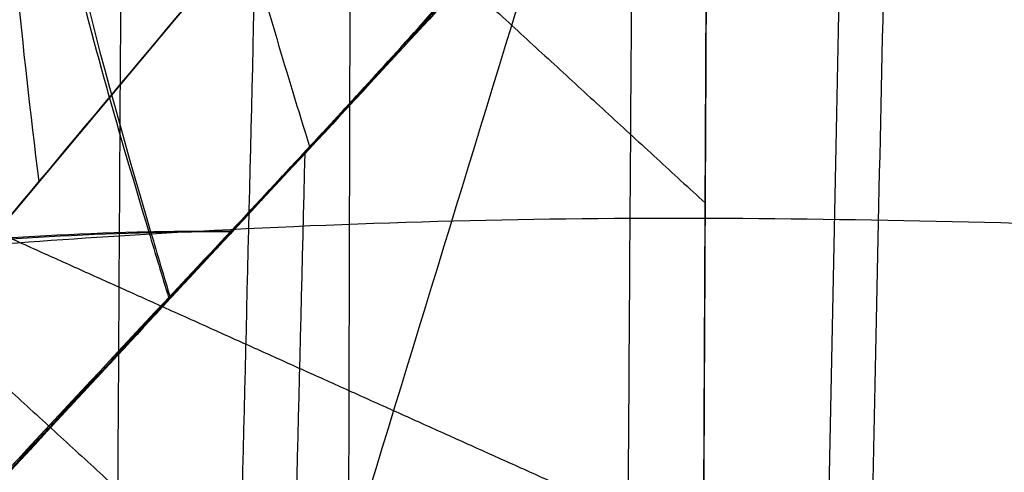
# Model space of a CAD drawing. Header units: millimetres. Extents: x -249 to 203, y -300 to 273.
# Tile 80 of 170: x -165 to -123, y 78 to 97. Entities that reach past the tile are written whole.
import ezdxf

# ---------------------------------------------------------------- set-up
doc = ezdxf.new("R2010")
doc.units = ezdxf.units.MM
doc.header["$MEASUREMENT"] = 0
for name, color, linetype in [('CORPO', 7, 'Continuous'), ('GAMBE', 7, 'Continuous'), ('PREDEFINITO', 7, 'Continuous')]:
    doc.layers.add(name, color=color, linetype=linetype)

msp = doc.modelspace()

# ---------------------------------------------------------------- linework, layer by layer
at = {"layer": 'CORPO'}
for points, knots in [([(-164.2949423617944, 90.36828791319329, 423.6889602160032), (-164.6730143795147, 93.31368302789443, 423.1427136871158), (-165.3098712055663, 99.05912380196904, 422.5848324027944), (-165.9103194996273, 107.0892051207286, 423.3178884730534), (-166.1589555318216, 114.3791751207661, 425.5868652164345), (-166.0608563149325, 120.7823355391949, 429.3062357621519), (-165.6268547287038, 126.203494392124, 434.3844126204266), (-164.6145103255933, 132.0272627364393, 442.8225358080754), (-163.3705311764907, 134.7249312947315, 450.9429148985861), (-162.3333455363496, 135.6795265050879, 456.9799068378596)], [0, 0, 0, 0, 6.503798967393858, 13.00759793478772, 19.51139690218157, 26.01519586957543, 32.41647173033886, 38.81774759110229, 51.62029931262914, 51.62029931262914, 51.62029931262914, 51.62029931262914]), ([(-163.145762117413, 131.4812555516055, 401.9954785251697), (-163.2280159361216, 130.9274160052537, 402.0727562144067), (-163.4977658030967, 129.0972423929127, 402.3251248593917), (-163.8512946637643, 126.6251438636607, 402.6504566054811), (-164.2067931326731, 124.0634680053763, 402.9719698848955), (-164.6403262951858, 120.8778069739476, 403.3592815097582), (-165.2243740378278, 116.4198970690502, 403.8680645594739), (-166.1787325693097, 108.7655325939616, 404.6699647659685), (-167.0309238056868, 101.4958991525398, 405.352281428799), (-167.8159973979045, 94.62144127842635, 405.9722205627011), (-168.3515580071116, 89.89888341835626, 406.3965967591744), (-168.9524905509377, 84.60160239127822, 406.8787205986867), (-169.6893100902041, 78.1770731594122, 407.4807450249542), (-170.5404306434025, 70.8142868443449, 408.1855549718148), (-171.7695679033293, 60.2512130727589, 409.2120828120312), (-173.0042073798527, 49.70113454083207, 410.2452502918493), (-174.241573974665, 39.15998745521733, 411.2636935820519), (-175.171199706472, 31.25427499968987, 412.020217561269), (-176.104333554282, 23.34735325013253, 412.7738463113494), (-177.353945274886, 12.80072457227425, 413.7768194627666), (-178.6123842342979, 2.245394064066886, 414.7806113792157), (-179.8774107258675, -8.31755437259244, 415.7857091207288), (-180.8298185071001, -16.25023890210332, 416.5406814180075), (-181.7841247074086, -24.18227893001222, 417.2955024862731), (-183.0576251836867, -34.75325930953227, 418.3002546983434), (-184.3310078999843, -45.31415842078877, 419.2995376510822), (-185.6027458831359, -55.86879090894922, 420.2896132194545), (-186.5564469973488, -63.77752882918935, 421.0292587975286), (-187.5115751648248, -71.68679167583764, 421.7670913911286), (-188.4693547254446, -79.59818057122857, 422.5049174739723), (-189.4305325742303, -87.51137597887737, 423.2437432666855), (-190.3964303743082, -95.42852116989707, 423.9858171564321), (-191.3642834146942, -103.3452388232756, 424.7289617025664), (-192.3325420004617, -111.2628712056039, 425.4722129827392), (-193.2983502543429, -119.1783268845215, 426.2115439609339), (-194.2636625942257, -127.1259540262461, 426.9458211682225), (-195.2396959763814, -135.2177262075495, 427.6787211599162), (-196.1946610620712, -143.1996373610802, 428.3884055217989), (-197.1313196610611, -151.0323786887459, 429.0846473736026), (-197.9536328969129, -157.8964143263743, 429.7013134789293), (-198.6948424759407, -164.0560641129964, 430.2668471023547), (-199.2986984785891, -169.0547479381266, 430.7368544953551), (-199.8583913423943, -173.6693147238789, 431.1825201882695), (-200.3669260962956, -177.8515642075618, 431.5968510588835), (-200.8813010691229, -182.0329206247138, 432.0168161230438), (-201.626933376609, -188.1222962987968, 432.6240002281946), (-202.5979834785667, -196.1412158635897, 433.3918029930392), (-203.5147240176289, -204.0961270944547, 434.0221081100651), (-204.1634829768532, -210.0626813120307, 434.381741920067), (-204.5106670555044, -213.3817073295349, 434.5409991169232), (-204.7776595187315, -216.0194105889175, 434.640523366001), (-204.907080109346, -217.3266929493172, 434.6807393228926), (-204.9706603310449, -217.9772814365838, 434.6984308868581)], [62.03186713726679, 62.03186713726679, 62.03186713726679, 62.03186713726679, 63.74101468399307, 67.68241687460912, 69.65311796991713, 71.62381906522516, 77.47491898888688, 83.32601891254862, 95.02821875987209, 99.60726227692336, 104.1863057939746, 109.3349210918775, 115.6276002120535, 123.6364132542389, 131.6452262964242, 147.6628779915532, 155.6635468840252, 163.6642157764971, 171.6648710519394, 179.6655263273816, 195.6739897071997, 203.699714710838, 211.7254397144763, 219.7511461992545, 227.7768526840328, 243.8148967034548, 251.8171264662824, 259.8193562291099, 267.8215859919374, 275.8238157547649, 283.8303584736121, 291.8369011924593, 299.8492258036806, 307.8615504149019, 315.8738691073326, 323.8861877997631, 332.00258436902, 340.4607596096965, 348.106989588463, 355.7532195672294, 361.2552502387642, 366.757280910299, 370.8805082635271, 375.2156154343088, 379.4046366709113, 383.5936579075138, 393.7463011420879, 403.8989443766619, 407.9935207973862, 412.0880972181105, 414.113410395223, 416.1170246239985, 416.1170246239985, 416.1170246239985, 416.1170246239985]), ([(-204.9706603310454, -217.9772814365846, 434.6984308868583), (-204.9070801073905, -217.3266929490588, 434.6807393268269), (-204.7776595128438, -216.0194105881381, 434.6405233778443), (-204.5106670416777, -213.3817073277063, 434.5409991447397), (-204.1634829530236, -210.0626813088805, 434.3817419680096), (-203.5147239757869, -204.0961270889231, 434.0221081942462), (-202.5979834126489, -196.1412158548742, 433.391803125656), (-201.6269332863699, -188.1222962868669, 432.624000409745), (-200.881300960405, -182.032920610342, 432.0168163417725), (-200.3669259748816, -177.8515641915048, 431.5968513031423), (-199.858391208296, -173.6693147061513, 431.1825204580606), (-199.298698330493, -169.0547479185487, 430.7368547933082), (-198.6948423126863, -164.0560640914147, 430.2668474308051), (-197.9536327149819, -157.8964143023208, 429.7013138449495), (-197.1313194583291, -151.0323786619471, 429.0846477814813), (-196.1946608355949, -143.1996373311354, 428.3884059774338), (-195.2396957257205, -135.2177261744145, 427.6787216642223), (-194.2636623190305, -127.1259539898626, 426.9458217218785), (-193.298349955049, -119.1783268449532, 426.2115445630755), (-192.3325416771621, -111.2628711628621, 425.4722136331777), (-191.364283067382, -103.345238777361, 424.7289624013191), (-190.3964300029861, -95.42852112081, 423.9858179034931), (-189.4305321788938, -87.51137592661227, 423.2437440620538), (-188.469354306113, -79.59818051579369, 422.504918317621), (-187.5115747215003, -71.68679161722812, 421.7670922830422), (-186.5564465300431, -63.7775287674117, 421.0292597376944), (-185.6027453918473, -55.86879084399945, 420.2896142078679), (-184.3310073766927, -45.31415835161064, 419.2995387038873), (-183.0576246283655, -34.75325923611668, 418.3002558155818), (-181.7841241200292, -24.18227885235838, 417.2955036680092), (-180.8298178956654, -16.25023882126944, 416.5406826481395), (-179.8774100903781, -8.317554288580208, 415.78571039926), (-178.6123835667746, 2.245394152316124, 414.78061272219), (-177.3539445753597, 12.800724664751, 413.7768208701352), (-176.1043328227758, 23.34735334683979, 412.7738477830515), (-175.1711989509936, 31.2542750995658, 412.0202190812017), (-174.2415731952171, 39.1599875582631, 411.2636951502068), (-173.004206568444, 49.70113464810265, 410.2452519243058), (-171.7695670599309, 60.2512131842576, 409.2120845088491), (-170.5404297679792, 70.81428696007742, 408.1855567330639), (-169.6893091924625, 78.1770732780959, 407.4807468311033), (-168.9524896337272, 84.60160251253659, 406.8787224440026), (-168.3515570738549, 89.89888354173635, 406.3965986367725), (-167.8159964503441, 94.62144140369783, 405.9722224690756), (-167.0309228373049, 101.495899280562, 405.3522833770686), (-166.1787315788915, 108.7655327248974, 404.6699667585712), (-165.2243730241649, 116.4198972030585, 403.8680665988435), (-164.6403252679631, 120.8778071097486, 403.3592835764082), (-164.2067920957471, 124.0634681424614, 402.9719719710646), (-163.8512936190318, 126.6251440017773, 402.6504587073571), (-163.4977825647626, 129.0971179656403, 402.3251433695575), (-163.2280515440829, 130.9271673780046, 402.0727926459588), (-163.1458165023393, 131.4808823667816, 401.9955327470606)], [-416.1170246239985, -416.1170246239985, -416.1170246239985, -416.1170246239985, -414.113410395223, -412.0880972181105, -407.9935207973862, -403.8989443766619, -393.7463011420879, -383.5936579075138, -379.4046366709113, -375.2156154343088, -370.8805082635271, -366.757280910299, -361.2552502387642, -355.7532195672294, -348.106989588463, -340.4607596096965, -332.00258436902, -323.8861877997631, -315.8738691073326, -307.8615504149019, -299.8492258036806, -291.8369011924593, -283.8303584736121, -275.8238157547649, -267.8215859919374, -259.8193562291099, -251.8171264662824, -243.8148967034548, -227.7768526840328, -219.7511461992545, -211.7254397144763, -203.699714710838, -195.6739897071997, -179.6655263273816, -171.6648710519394, -163.6642157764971, -155.6635468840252, -147.6628779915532, -131.6452262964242, -123.6364132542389, -115.6276002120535, -109.3349210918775, -104.1863057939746, -99.60726227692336, -95.02821875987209, -83.32601891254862, -77.47491898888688, -71.62381906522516, -69.65311796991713, -67.68241687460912, -63.74101468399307, -62.032251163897, -62.032251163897, -62.032251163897, -62.032251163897]), ([(-161.5176469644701, -218.6153160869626, 427.554768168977), (-161.5213837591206, -217.9632533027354, 427.4973002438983), (-161.6311198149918, -199.6746754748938, 425.882724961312), (-162.0494466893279, -170.2150194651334, 423.1606110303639), (-162.3688374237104, -126.8704325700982, 419.5009282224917), (-162.1929950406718, -83.46831588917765, 416.1917773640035), (-161.7941199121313, -40.4177258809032, 412.9594989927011), (-161.3863971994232, 2.552831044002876, 409.7387833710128), (-161.0823125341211, 45.09459611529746, 406.5610314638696), (-160.8619160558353, 88.3450348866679, 403.2501127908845), (-160.6735251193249, 116.1625621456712, 401.9160255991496), (-160.6120959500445, 130.9547452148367, 400.8394412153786), (-160.6108806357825, 131.250466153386, 400.8177970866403)], [-1697.688055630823, -1697.688055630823, -1697.688055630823, -1697.688055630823, -1696.084458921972, -1652.36845113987, -1608.652443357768, -1564.936435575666, -1521.220427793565, -1477.504420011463, -1433.788412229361, -1390.072404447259, -1346.356396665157, -1345.465968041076, -1345.465968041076, -1345.465968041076, -1345.465968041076]), ([(-139.1779757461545, -218.7093372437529, 425.6501808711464), (-139.1836390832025, -218.0367579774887, 425.5819018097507), (-139.3434395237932, -199.3047374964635, 423.6800285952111), (-139.6888478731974, -169.8396419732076, 420.6866135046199), (-140.0348005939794, -126.1872614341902, 416.4575575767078), (-140.0307678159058, -82.46175201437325, 412.5195943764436), (-139.7866516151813, -38.9077933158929, 408.7540943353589), (-139.4745369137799, 4.390598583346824, 405.0824088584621), (-139.1998555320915, 47.15180871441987, 401.5165612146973), (-138.9502652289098, 89.35244932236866, 398.1593425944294), (-138.7544826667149, 115.2856973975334, 396.3283956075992), (-138.6505899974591, 129.9468231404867, 394.9220537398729), (-138.6496370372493, 130.0813567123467, 394.909121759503)], [-1697.698480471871, -1697.698480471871, -1697.698480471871, -1697.698480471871, -1696.084458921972, -1652.36845113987, -1608.652443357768, -1564.936435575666, -1521.220427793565, -1477.504420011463, -1433.788412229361, -1390.072404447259, -1346.356396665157, -1345.951987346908, -1345.951987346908, -1345.951987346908, -1345.951987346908]), ([(-129.276345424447, -280.6382511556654, 447.0638556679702), (-129.4045901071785, -277.0445371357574, 446.7765159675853), (-130.2428056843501, -253.2453254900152, 444.8736147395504), (-131.3459523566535, -218.726569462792, 442.1102991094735), (-132.4893457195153, -170.076743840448, 438.1547758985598), (-133.0774781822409, -120.6179101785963, 434.0262611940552), (-133.0176232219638, -70.76301011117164, 429.8000074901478), (-132.3831251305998, -21.05961229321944, 425.7345501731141), (-131.4318160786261, 27.82021578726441, 422.3126273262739), (-130.4376910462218, 74.88712907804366, 420.369222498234), (-129.8623024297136, 104.8977117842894, 421.0580542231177), (-129.4260991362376, 123.9486641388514, 421.8469668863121), (-129.3936482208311, 125.3457066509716, 421.9060892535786)], [-1751.779067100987, -1751.779067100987, -1751.779067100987, -1751.779067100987, -1743.562012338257, -1694.230591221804, -1644.899170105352, -1595.567748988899, -1546.236327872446, -1496.904906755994, -1447.573485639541, -1398.242064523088, -1348.910643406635, -1345.08684875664, -1345.08684875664, -1345.08684875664, -1345.08684875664]), ([(-236.0649403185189, 4.379390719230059, 425.2333453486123), (-226.9417198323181, 15.51272946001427, 425.5800356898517), (-220.2297868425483, 23.47762405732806, 425.3312514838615), (-202.6168989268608, 44.52713336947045, 424.7160762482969), (-194.2413020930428, 54.55165481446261, 424.5368020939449), (-177.4913879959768, 74.58451705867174, 424.0765995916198), (-169.1236466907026, 84.59756038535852, 423.7768498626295), (-151.7529092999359, 105.3632283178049, 423.3990024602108), (-144.5332989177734, 113.9716718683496, 423.2730048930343), (-135.5797392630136, 124.7531671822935, 422.6855998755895)], [31.3275891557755, 31.3275891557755, 31.3275891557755, 31.3275891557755, 66.26625893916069, 66.26625893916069, 97.98967084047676, 97.98967084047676, 129.6847251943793, 129.6847251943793, 163.7356659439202, 163.7356659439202, 163.7356659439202, 163.7356659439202]), ([(-157.1056858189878, 122.6797370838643, 466.3057829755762), (-157.2834328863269, 122.5299902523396, 465.8507236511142), (-157.4609880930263, 122.3796070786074, 465.3964718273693), (-159.1944583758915, 120.9019465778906, 460.9638425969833), (-162.2696502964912, 118.1282854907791, 453.1147623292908), (-164.0178855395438, 113.7886191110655, 446.9055403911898), (-164.37423195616, 107.9024231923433, 442.3470384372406), (-163.3146601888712, 100.7749574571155, 439.6857230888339), (-160.8601103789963, 92.42201581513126, 439.0072310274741), (-159.3121924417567, 87.2549458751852, 438.712727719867), (-159.0296315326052, 86.31529416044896, 438.6642775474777), (-158.745726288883, 85.37301329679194, 438.619639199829)], [786.7445450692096, 786.7445450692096, 786.7445450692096, 786.7445450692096, 787.9357890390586, 787.9357890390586, 798.3928141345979, 808.8498392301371, 808.8498392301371, 819.3068643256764, 829.7638894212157, 829.7638894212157, 832.0777248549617, 832.0777248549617, 832.0777248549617, 832.0777248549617]), ([(-157.0877605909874, 121.7286326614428, 466.6124811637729), (-157.2626249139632, 121.5790130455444, 466.1575872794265), (-160.50060764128, 118.7911134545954, 457.7318574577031), (-166.490357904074, 112.8850517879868, 441.978336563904), (-161.7316137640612, 95.70446672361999, 440.1410055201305), (-158.9492651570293, 86.28888022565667, 439.660146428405), (-158.6701652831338, 85.34806450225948, 439.6159810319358)], [786.7445450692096, 786.7445450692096, 786.7445450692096, 786.7445450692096, 787.9357890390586, 808.8498392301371, 829.7638894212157, 832.0777248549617, 832.0777248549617, 832.0777248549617, 832.0777248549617]), ([(-151.4138382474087, 120.7025240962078, 459.7108351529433), (-152.4114131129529, 119.9694421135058, 457.2191254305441), (-154.9749252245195, 117.8813339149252, 450.7141448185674), (-156.6327977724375, 114.7181853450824, 445.3262498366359), (-157.0316445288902, 108.7854780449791, 440.6461326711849), (-155.9062182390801, 102.3666188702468, 438.7072789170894), (-153.668798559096, 94.982868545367, 438.3618160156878), (-152.6948724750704, 91.85881725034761, 438.2896500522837)], [792.0917143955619, 792.0917143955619, 792.0917143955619, 792.0917143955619, 798.3928141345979, 808.8498392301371, 808.8498392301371, 819.3068643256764, 826.8327098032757, 826.8327098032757, 826.8327098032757, 826.8327098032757]), ([(-133.8321920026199, 114.3369977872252, 438.1912408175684), (-134.2305224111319, 114.2408122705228, 438.3430663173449), (-134.6268231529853, 114.150189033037, 438.4873384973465), (-137.199761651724, 113.600054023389, 439.3728199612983), (-141.824340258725, 112.9565969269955, 440.5030838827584), (-146.7839822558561, 112.5901729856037, 441.2830961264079), (-151.8030367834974, 112.2028081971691, 442.0928513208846), (-156.861477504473, 111.7952831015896, 442.9294777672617), (-161.802892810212, 111.2139523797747, 443.9929581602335), (-168.9823906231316, 110.1086586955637, 445.8929519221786), (-173.3854681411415, 109.0731668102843, 447.5450957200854), (-182.1472135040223, 107.0031770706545, 450.8443833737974), (-186.5680583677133, 105.9531554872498, 452.5160327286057), (-195.0525780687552, 103.4329273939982, 456.4030994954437), (-199.0843651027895, 101.9714012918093, 458.6048911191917), (-206.8654192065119, 98.79091249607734, 463.3403697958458), (-210.6296289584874, 97.0688264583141, 465.8791233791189), (-217.8370928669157, 93.24654945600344, 471.4497262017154), (-221.2025401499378, 91.23232729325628, 474.3609774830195), (-226.8325933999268, 89.8974318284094, 476.4890036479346), (-228.5069116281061, 89.6683330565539, 476.8957039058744), (-230.3363031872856, 89.51991599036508, 477.2023354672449)], [1570.600694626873, 1570.600694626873, 1570.600694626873, 1570.600694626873, 1571.913386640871, 1571.913386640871, 1579.069957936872, 1586.226529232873, 1586.226529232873, 1593.383100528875, 1600.539671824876, 1600.539671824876, 1614.852814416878, 1614.852814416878, 1629.16595700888, 1629.16595700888, 1643.479099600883, 1643.479099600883, 1657.792242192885, 1657.792242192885, 1672.105384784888, 1672.105384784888, 1677.414776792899, 1677.414776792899, 1677.414776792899, 1677.414776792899]), ([(-132.9778293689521, 113.9257876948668, 437.3390079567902), (-135.2626618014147, 111.7876080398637, 437.0599194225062), (-137.3225228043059, 109.4620094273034, 436.8134976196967), (-141.3851903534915, 104.6754711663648, 436.8802256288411), (-143.3490855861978, 102.2800991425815, 437.1249615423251), (-148.0475028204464, 96.91472481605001, 437.8016097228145), (-151.4875604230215, 93.15444011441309, 438.2447621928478), (-154.9610735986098, 89.40867916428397, 438.4544814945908), (-161.9598065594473, 81.95069640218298, 438.7526801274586), (-166.1318922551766, 77.43110283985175, 439.1200155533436), (-174.4928025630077, 68.46318293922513, 439.694821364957), (-178.6916161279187, 63.96520319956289, 439.9587754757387), (-187.0801507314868, 54.98932807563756, 440.5252039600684), (-191.2688083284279, 50.50168730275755, 440.8127805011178), (-199.6532318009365, 41.54214354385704, 441.3953804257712), (-203.8247625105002, 37.05571073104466, 441.6670646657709), (-210.0059356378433, 30.40932429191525, 442.0912019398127), (-220.5443348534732, 19.0056988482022, 442.7920116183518), (-231.0429315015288, 7.552628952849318, 443.4624005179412), (-233.0295285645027, 5.398677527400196, 443.5495090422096)], [0, 0, 0, 0, 10.2011902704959, 10.2011902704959, 20.35641547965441, 20.35641547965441, 33.79400563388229, 47.23159578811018, 47.23159578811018, 67.48053843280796, 67.48053843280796, 87.76209792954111, 87.76209792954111, 108.0227480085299, 108.0227480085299, 128.255203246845, 128.255203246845, 137.9578507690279, 147.6604982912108, 147.6604982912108, 147.6604982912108, 147.6604982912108]), ([(-233.0113698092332, 5.38902113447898, 443.5670483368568), (-231.0251704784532, 7.543184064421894, 443.4795556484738), (-220.5273692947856, 18.99667696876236, 442.8083984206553), (-209.9897655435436, 30.40072542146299, 442.106820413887), (-203.8098195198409, 37.04776440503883, 441.6814978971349), (-199.6391181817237, 41.53463825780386, 441.4090125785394), (-191.2563546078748, 50.4950647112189, 440.8248093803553), (-187.0685275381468, 54.9831471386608, 440.5364306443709), (-178.6816548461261, 63.95990602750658, 439.9683969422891), (-174.4836726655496, 68.45832787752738, 439.7036398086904), (-166.1244237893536, 77.4271312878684, 439.1272292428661), (-161.9531681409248, 81.9471662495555, 438.7590920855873), (-154.9558160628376, 89.40588333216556, 438.4595596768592), (-151.483404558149, 93.1522301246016, 438.2487762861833), (-148.0444486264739, 96.91310066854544, 437.8045597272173), (-143.3469985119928, 102.2789892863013, 437.1269774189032), (-141.3835195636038, 104.6745826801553, 436.8818394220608), (-137.3216864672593, 109.4615646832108, 436.8143054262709), (-135.2622436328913, 111.7873856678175, 437.0603233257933), (-132.9778293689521, 113.9257876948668, 437.3390079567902)], [-147.6604982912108, -147.6604982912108, -147.6604982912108, -147.6604982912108, -137.9578507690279, -128.255203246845, -128.255203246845, -108.0227480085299, -108.0227480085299, -87.76209792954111, -87.76209792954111, -67.48053843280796, -67.48053843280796, -47.23159578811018, -47.23159578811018, -33.79400563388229, -20.35641547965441, -20.35641547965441, -10.2011902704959, -10.2011902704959, 0, 0, 0, 0]), ([(-232.9189581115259, 5.323925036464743, 444.0651271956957), (-230.8282532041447, 7.586317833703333, 443.9483205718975), (-223.3841421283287, 15.68368695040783, 443.4666213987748), (-215.9201297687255, 23.75633384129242, 442.9697118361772), (-209.4437691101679, 30.73683628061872, 442.5316412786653), (-205.0696360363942, 35.45194482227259, 442.2430495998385), (-196.2974999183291, 44.87894566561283, 441.6460376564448), (-191.9116144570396, 49.59810288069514, 441.3492869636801), (-183.1318688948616, 59.03926869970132, 440.759990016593), (-178.7385405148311, 63.76614999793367, 440.4748926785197), (-169.9739312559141, 73.20190785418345, 439.8814954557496), (-165.5976559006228, 77.93561111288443, 439.5449537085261), (-158.2882143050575, 85.78024117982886, 439.1415301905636), (-153.5117725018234, 90.9365860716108, 438.8337702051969), (-148.7520584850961, 96.10019283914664, 438.4092936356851), (-143.7344126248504, 101.6653227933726, 437.8928501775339), (-141.6038703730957, 104.1037193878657, 437.6938130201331), (-137.2701485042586, 108.9840254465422, 437.5067635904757), (-135.0864245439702, 111.3931510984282, 437.5529582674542), (-132.7902148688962, 113.7085672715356, 437.6154863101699)], [-147.6604982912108, -147.6604982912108, -147.6604982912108, -147.6604982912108, -137.9578507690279, -128.255203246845, -128.255203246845, -108.0227480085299, -108.0227480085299, -87.76209792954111, -87.76209792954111, -67.48053843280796, -67.48053843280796, -47.23159578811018, -47.23159578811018, -33.79400563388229, -20.35641547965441, -20.35641547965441, -10.2011902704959, -10.2011902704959, 0, 0, 0, 0]), ([(-133.4259393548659, 113.7394633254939, 438.8753717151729), (-133.8346411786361, 113.6411973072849, 439.0309705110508), (-138.6919355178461, 112.5352360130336, 440.7983550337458), (-149.0767644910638, 111.8167217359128, 442.3914563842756), (-164.2548353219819, 110.5520364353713, 444.9864877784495), (-177.3462586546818, 107.4792018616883, 449.8970171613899), (-190.5332643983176, 104.3494105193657, 454.8893203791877), (-202.5170146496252, 100.0103386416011, 461.4357595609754), (-213.7092800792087, 94.88391519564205, 468.995817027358), (-221.8137913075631, 89.96956418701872, 476.0966378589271), (-228.2719135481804, 89.0821039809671, 477.6715977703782), (-230.1552481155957, 88.9283707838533, 477.9887370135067)], [1570.600694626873, 1570.600694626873, 1570.600694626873, 1570.600694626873, 1571.913386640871, 1586.226529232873, 1600.539671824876, 1614.852814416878, 1629.16595700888, 1643.479099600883, 1657.792242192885, 1672.105384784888, 1677.414776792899, 1677.414776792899, 1677.414776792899, 1677.414776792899]), ([(-127.6041587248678, -279.4656710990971, 466.963071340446), (-127.7280540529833, -275.9763986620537, 466.6202105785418), (-128.5371707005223, -252.8801020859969, 464.352053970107), (-129.5996731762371, -219.3872415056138, 461.0761664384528), (-130.7033018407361, -172.2107902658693, 456.4959433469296), (-131.2812484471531, -124.2799090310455, 451.8791810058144), (-131.2441666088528, -75.99071616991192, 447.3087833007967), (-130.6530635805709, -27.86531567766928, 442.9743282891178), (-129.744019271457, 19.46219725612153, 439.2458628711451), (-128.7792008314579, 65.0794143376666, 436.8073525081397), (-128.1831579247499, 94.23429444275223, 436.8232546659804), (-127.7321330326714, 112.7398091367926, 437.0689717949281), (-127.701635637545, 113.9758589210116, 437.0860602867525)], [-1756.881077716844, -1756.881077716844, -1756.881077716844, -1756.881077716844, -1748.899503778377, -1701.005667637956, -1653.111831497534, -1605.217995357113, -1557.324159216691, -1509.43032307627, -1461.536486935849, -1413.642650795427, -1365.748814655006, -1362.383222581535, -1362.383222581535, -1362.383222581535, -1362.383222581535]), ([(-132.5470458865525, 113.3767169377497, 438.0503600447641), (-134.8834652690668, 111.3447486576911, 437.8882658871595), (-137.0072175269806, 109.1344897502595, 437.7232202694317), (-141.1529315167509, 104.54741205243, 437.8497456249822), (-143.1494299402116, 102.223686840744, 438.1093738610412), (-150.6497489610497, 93.92700182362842, 439.1726560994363), (-152.1383700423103, 92.3863193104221, 439.321199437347), (-161.8585484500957, 81.9104397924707, 439.7572769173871), (-166.0181927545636, 77.40503164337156, 440.108136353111), (-174.3598515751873, 68.39210977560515, 440.6879110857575), (-178.5397096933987, 63.88527765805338, 440.9442519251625), (-186.8875080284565, 54.87165240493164, 441.4977430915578), (-191.058164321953, 50.36644021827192, 441.778867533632), (-199.3925543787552, 41.36147422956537, 442.3444457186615), (-203.561741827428, 36.86552371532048, 442.6083286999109), (-211.7198676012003, 28.05055855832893, 443.1616614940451), (-228.8265426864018, 9.568833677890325, 444.3210321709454), (-232.835043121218, 5.262118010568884, 444.520807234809)], [0, 0, 0, 0, 10.2011902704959, 10.2011902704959, 20.35641547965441, 20.35641547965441, 47.23159578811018, 47.23159578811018, 67.48053843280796, 67.48053843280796, 87.76209792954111, 87.76209792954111, 108.0227480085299, 108.0227480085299, 128.255203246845, 128.255203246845, 147.6604982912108, 147.6604982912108, 147.6604982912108, 147.6604982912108]), ([(-232.8300944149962, 5.266922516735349, 444.6248803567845), (-224.4681679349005, 14.2684589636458, 443.9246451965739), (-216.122282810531, 23.29717014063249, 443.445024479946), (-199.4234309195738, 41.3320170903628, 442.3480489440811), (-191.0757968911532, 50.34610492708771, 441.7925919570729), (-174.3875176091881, 68.36742070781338, 440.6750906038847), (-166.049139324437, 77.37484208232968, 440.0837905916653), (-149.3346809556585, 95.4182224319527, 439.0596842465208), (-140.9606027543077, 104.4468089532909, 438.5468570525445), (-132.6258603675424, 113.4950658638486, 437.7022682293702)], [-681.8117883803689, -681.8117883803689, -681.8117883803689, -681.8117883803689, -644.8966988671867, -644.8966988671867, -608.0016698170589, -608.0016698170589, -571.1350854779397, -571.1350854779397, -534.151290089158, -534.151290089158, -534.151290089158, -534.151290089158]), ([(-132.6026003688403, 113.4913468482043, 437.8919646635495), (-134.9106054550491, 110.998916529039, 438.045593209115), (-137.2186105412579, 108.5064862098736, 438.1992217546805), (-141.8242211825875, 103.5328560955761, 438.5057866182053), (-144.121826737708, 101.0516563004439, 438.6587229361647), (-149.4596683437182, 95.28728500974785, 439.0140275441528), (-155.5401404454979, 88.72094201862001, 439.4187641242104), (-161.6206125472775, 82.15459902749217, 439.823500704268), (-169.2421436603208, 73.92405597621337, 440.330815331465), (-173.8234387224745, 68.97668442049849, 440.6357616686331), (-182.9934083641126, 59.07397211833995, 441.246145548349), (-187.582082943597, 54.11863137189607, 441.5515830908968), (-196.7547013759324, 44.21305862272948, 442.1621432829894), (-201.3386452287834, 39.26282662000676, 442.4672659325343), (-210.5001538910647, 29.36925138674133, 443.0770866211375), (-215.0777187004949, 24.4259081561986, 443.3817846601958), (-221.8504939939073, 17.11194226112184, 443.8326032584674), (-226.2409149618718, 12.37069693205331, 444.1248443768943), (-230.6313359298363, 7.629451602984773, 444.4170854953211), (-232.8265464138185, 5.258828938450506, 444.5632060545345)], [0, 0, 0, 0, 10.2011902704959, 10.2011902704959, 20.35641547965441, 20.35641547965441, 33.79400563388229, 47.23159578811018, 47.23159578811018, 67.48053843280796, 67.48053843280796, 87.76209792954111, 87.76209792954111, 108.0227480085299, 108.0227480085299, 128.255203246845, 128.255203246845, 137.9578507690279, 147.6604982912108, 147.6604982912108, 147.6604982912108, 147.6604982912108]), ([(-143.8533590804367, 101.7290622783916, 437.2088285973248), (-145.1195624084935, 101.6034749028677, 437.4472071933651), (-146.4123783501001, 101.5019465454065, 437.6594188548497), (-150.2168270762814, 101.2470553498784, 438.2366244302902), (-155.3473964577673, 101.0114745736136, 438.9004147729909), (-160.4754383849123, 100.7063368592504, 439.6827064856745), (-167.9468702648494, 99.99309172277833, 441.1788737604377), (-172.5533891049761, 99.19584819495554, 442.5945392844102), (-181.6287051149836, 97.4861284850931, 445.5558803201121), (-186.1499362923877, 96.56050199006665, 447.1162890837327), (-194.7968383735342, 94.24843246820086, 450.8249625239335), (-198.8937167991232, 92.86986228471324, 452.9622455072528), (-206.791160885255, 89.835516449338, 457.6080678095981), (-210.6018276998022, 88.1788178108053, 460.1191761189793), (-217.9541270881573, 84.57142554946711, 465.527225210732), (-221.4206572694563, 82.68833822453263, 468.3210649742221), (-227.1297461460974, 81.3477055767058, 470.4224128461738), (-228.8462871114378, 81.10020497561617, 470.8339106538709), (-230.7174522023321, 80.92520435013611, 471.1450489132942)], [1582.448574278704, 1582.448574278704, 1582.448574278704, 1582.448574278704, 1586.226529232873, 1586.226529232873, 1593.383100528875, 1600.539671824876, 1600.539671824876, 1614.852814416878, 1614.852814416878, 1629.16595700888, 1629.16595700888, 1643.479099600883, 1643.479099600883, 1657.792242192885, 1657.792242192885, 1672.105384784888, 1672.105384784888, 1677.555895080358, 1677.555895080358, 1677.555895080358, 1677.555895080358]), ([(-154.7337079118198, -280.223667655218, 450.2280334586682), (-154.8558932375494, -276.7542629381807, 449.9241488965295), (-155.6890079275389, -253.2384512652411, 447.8656211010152), (-156.9249614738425, -218.8776895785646, 444.8679844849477), (-158.2853170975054, -170.2159420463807, 440.591261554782), (-159.0180789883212, -120.8733679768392, 436.1745147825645), (-159.0228722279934, -71.33069841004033, 431.6901261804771), (-158.2636332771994, -22.03573013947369, 427.4235772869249), (-156.942123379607, 26.58278434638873, 423.9852756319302), (-155.7987976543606, 67.64842461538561, 422.5456251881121), (-155.2158096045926, 91.88423548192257, 423.1095452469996), (-154.9924071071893, 101.4933714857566, 423.4711788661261)], [-1751.583690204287, -1751.583690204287, -1751.583690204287, -1751.583690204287, -1743.562012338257, -1694.230591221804, -1644.899170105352, -1595.567748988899, -1546.236327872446, -1496.904906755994, -1447.573485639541, -1398.242064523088, -1368.928655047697, -1368.928655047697, -1368.928655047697, -1368.928655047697]), ([(-152.6417095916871, -279.0459837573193, 470.0902375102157), (-152.7593443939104, -275.6617329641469, 469.7334959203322), (-153.5587012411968, -252.8055580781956, 467.3254203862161), (-154.7441467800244, -219.4415699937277, 463.8244697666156), (-156.0483202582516, -172.2530109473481, 458.9158657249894), (-156.7574931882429, -124.4334175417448, 454.0150505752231), (-156.7843140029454, -76.42960761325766, 449.2561017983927), (-156.0890665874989, -28.66498022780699, 444.8612048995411), (-154.8296978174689, 18.45423472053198, 441.2125272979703), (-153.7147657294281, 58.39572083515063, 439.2580689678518), (-153.1220720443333, 82.0770402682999, 439.1999270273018), (-152.8912686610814, 91.58152186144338, 439.2780919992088)], [-1756.716677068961, -1756.716677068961, -1756.716677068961, -1756.716677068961, -1748.899503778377, -1701.005667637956, -1653.111831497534, -1605.217995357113, -1557.324159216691, -1509.43032307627, -1461.536486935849, -1413.642650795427, -1384.815704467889, -1384.815704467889, -1384.815704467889, -1384.815704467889]), ([(-22.98346374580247, 85.43830963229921, 389.9990066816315), (-24.42752602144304, 85.47225694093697, 390.0075969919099), (-34.08193136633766, 85.68978525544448, 390.0827071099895), (-49.67071563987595, 86.2529236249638, 390.4011799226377), (-72.18662432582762, 86.94600099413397, 391.4496251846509), (-94.52152245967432, 87.63966707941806, 393.0030890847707), (-116.8370553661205, 88.44912315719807, 395.1321387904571), (-138.9674204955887, 88.99020914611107, 398.0216087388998), (-156.2634451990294, 88.38809236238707, 401.4354788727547), (-166.0460452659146, 87.66372297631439, 405.4581096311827), (-168.6289010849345, 87.45507226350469, 406.6192998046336)], [1063.584881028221, 1063.584881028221, 1063.584881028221, 1063.584881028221, 1067.331238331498, 1089.784686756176, 1112.238135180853, 1134.69158360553, 1157.145032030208, 1179.598480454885, 1202.051928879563, 1210.139436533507, 1210.139436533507, 1210.139436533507, 1210.139436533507]), ([(-156.0791242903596, 88.22098886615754, 438.4973207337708), (-157.2558123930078, 88.22146386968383, 438.5738508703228), (-158.4301213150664, 88.21447504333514, 438.6598358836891), (-164.9067604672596, 88.08435989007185, 439.2517755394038), (-169.891427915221, 87.66244184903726, 440.1574992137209), (-179.5916018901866, 86.56125669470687, 442.3137502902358), (-184.3385965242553, 85.87189584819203, 443.5690553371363), (-193.3850417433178, 83.98909677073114, 446.7389589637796), (-197.6628879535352, 82.80133869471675, 448.6474181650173), (-205.8925512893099, 80.10164832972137, 452.9289194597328), (-209.8439129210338, 78.59158543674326, 455.298673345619), (-217.5624860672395, 75.40583659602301, 460.2325524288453), (-221.2675565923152, 73.77105471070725, 462.7324722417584), (-227.2171456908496, 72.45565499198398, 464.7958947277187), (-229.0757625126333, 72.18282389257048, 465.2348811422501), (-231.0931601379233, 71.97039222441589, 465.5764535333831)], [1597.40850601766, 1597.40850601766, 1597.40850601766, 1597.40850601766, 1600.539671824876, 1600.539671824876, 1614.852814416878, 1614.852814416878, 1629.16595700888, 1629.16595700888, 1643.479099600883, 1643.479099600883, 1657.792242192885, 1657.792242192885, 1672.105384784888, 1672.105384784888, 1677.995803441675, 1677.995803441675, 1677.995803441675, 1677.995803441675]), ([(-156.0140746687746, 88.20356271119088, 439.4945028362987), (-157.1852817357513, 88.1993574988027, 439.5705557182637), (-163.6782727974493, 88.13656677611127, 440.0451634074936), (-174.6302278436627, 87.12956761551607, 442.0299475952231), (-188.7404631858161, 84.98450212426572, 445.7482098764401), (-201.4202808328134, 81.36277589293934, 451.3781187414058), (-213.1857873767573, 76.78160840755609, 458.4084641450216), (-222.2518270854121, 72.6559744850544, 464.515632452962), (-228.8341607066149, 71.68919910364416, 466.0715058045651), (-230.8968949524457, 71.47424395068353, 466.4227139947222)], [1597.40850601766, 1597.40850601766, 1597.40850601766, 1597.40850601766, 1600.539671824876, 1614.852814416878, 1629.16595700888, 1643.479099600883, 1657.792242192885, 1672.105384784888, 1677.995803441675, 1677.995803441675, 1677.995803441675, 1677.995803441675])]:
    msp.add_open_spline(points, degree=3, knots=knots, dxfattribs=at)
msp.add_rational_spline([(-164.7369877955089, 133.8837652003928, 403.0679153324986), (-164.8081668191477, 133.4076486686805, 403.1364047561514), (-164.9874905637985, 132.203239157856, 403.308413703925), (-165.3530266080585, 129.7175804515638, 403.6552493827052), (-165.7335614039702, 127.0629386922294, 404.0078894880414), (-166.0937397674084, 124.4919090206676, 404.3341955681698), (-166.5349429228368, 121.2949483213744, 404.7277120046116), (-167.1345029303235, 116.8231246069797, 405.2456919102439), (-168.1257306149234, 109.1503725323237, 406.0642779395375), (-169.0245044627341, 101.874220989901, 406.762817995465), (-169.8590680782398, 95.00724949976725, 407.3972008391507), (-170.430657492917, 90.29060903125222, 407.8314096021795), (-171.0733023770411, 85.0045754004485, 408.3240018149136), (-171.8604587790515, 78.59101682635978, 408.9384544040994), (-172.7688055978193, 71.23923358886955, 409.6570263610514), (-174.0790220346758, 60.68373339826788, 410.7031453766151), (-175.3901386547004, 50.14323629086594, 411.754424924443), (-176.6955728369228, 39.61272930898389, 412.7902185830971), (-177.6728816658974, 31.71171774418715, 413.5599795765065), (-178.6499862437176, 23.80979629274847, 414.3268629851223), (-179.9542064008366, 13.26536322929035, 415.3482187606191), (-181.2605372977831, 2.717450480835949, 416.3705295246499), (-182.5687293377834, -7.83490432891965, 417.3947779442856), (-183.5520549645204, -15.76290105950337, 418.1649546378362), (-184.5356573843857, -23.69067171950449, 418.9355820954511), (-185.8469109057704, -34.26040029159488, 419.9626184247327), (-187.1553006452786, -44.81731480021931, 420.9851510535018), (-188.4597573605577, -55.36396860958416, 421.9994582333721), (-189.4370874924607, -63.26930597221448, 422.7582715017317), (-190.4142970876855, -71.17506069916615, 423.5161029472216), (-191.3922396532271, -79.08264339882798, 424.2748310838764), (-192.371301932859, -86.99186300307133, 425.0355591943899), (-193.3524155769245, -94.90462391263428, 425.8006076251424), (-194.3340808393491, -102.8181767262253, 426.567868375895), (-195.3156451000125, -110.7330907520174, 427.3362511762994), (-196.295366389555, -118.6469770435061, 428.1017200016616), (-197.276168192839, -126.5943050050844, 428.863221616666), (-198.2703237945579, -134.6876504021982, 429.6248657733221), (-199.2459758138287, -142.666638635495, 430.3632494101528), (-200.2028950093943, -150.4935182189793, 431.0884690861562), (-201.0423292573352, -157.3491037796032, 431.7312106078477), (-201.797722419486, -163.4991780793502, 432.3208264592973), (-202.412369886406, -168.4889383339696, 432.8108587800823), (-202.9813417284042, -173.0942235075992, 433.275403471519), (-203.4980623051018, -177.2675380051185, 433.7071534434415), (-204.017728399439, -181.4487275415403, 434.1462983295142), (-204.7728405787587, -187.542373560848, 434.7823338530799), (-205.7609311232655, -195.5825457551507, 435.5907724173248), (-206.7164819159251, -203.5704671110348, 436.2619677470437), (-207.4153285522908, -209.5654110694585, 436.6507822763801), (-207.7985308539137, -212.90310024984, 436.8255283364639), (-208.0995316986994, -215.5561428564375, 436.9366159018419), (-208.2476386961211, -216.8711949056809, 436.9822722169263), (-208.3210198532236, -217.5254045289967, 437.0025685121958)], [1.000741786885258, 1.000748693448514, 1.000760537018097, 1.000758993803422, 1.000693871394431, 1.000575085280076, 1.000384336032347, 1.000002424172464, 0.9990915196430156, 0.9979153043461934, 0.996615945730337, 0.9956639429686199, 0.9945391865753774, 0.993168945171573, 0.9915867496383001, 0.9893228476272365, 0.9871030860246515, 0.9850369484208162, 0.9835590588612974, 0.9821525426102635, 0.9803674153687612, 0.9787006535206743, 0.9771108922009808, 0.9759488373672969, 0.974812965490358, 0.9733233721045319, 0.9718606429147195, 0.9704066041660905, 0.9693296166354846, 0.9682741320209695, 0.9672497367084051, 0.9662670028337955, 0.9653360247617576, 0.9644254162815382, 0.9635051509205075, 0.9625436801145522, 0.9615083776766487, 0.9603585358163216, 0.9590897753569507, 0.957798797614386, 0.9566429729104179, 0.9556084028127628, 0.9547685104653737, 0.9539950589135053, 0.9532869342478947, 0.9526841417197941, 0.9517494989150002, 0.9503880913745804, 0.9483241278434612, 0.9460810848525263, 0.9445671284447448, 0.9431818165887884, 0.9424325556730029, 0.9420415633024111], degree=3, knots=[60.04001076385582, 60.04001076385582, 60.04001076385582, 60.04001076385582, 61.50275509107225, 63.74101468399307, 67.68241687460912, 69.65311796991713, 71.62381906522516, 77.47491898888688, 83.32601891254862, 95.02821875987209, 99.60726227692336, 104.1863057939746, 109.3349210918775, 115.6276002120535, 123.6364132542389, 131.6452262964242, 147.6628779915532, 155.6635468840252, 163.6642157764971, 171.6648710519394, 179.6655263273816, 195.6739897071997, 203.699714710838, 211.7254397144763, 219.7511461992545, 227.7768526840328, 243.8148967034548, 251.8171264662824, 259.8193562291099, 267.8215859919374, 275.8238157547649, 283.8303584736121, 291.8369011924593, 299.8492258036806, 307.8615504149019, 315.8738691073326, 323.8861877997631, 332.00258436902, 340.4607596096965, 348.106989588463, 355.7532195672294, 361.2552502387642, 366.757280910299, 370.8805082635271, 375.2156154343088, 379.4046366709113, 383.5936579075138, 393.7463011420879, 403.8989443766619, 407.9935207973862, 412.0880972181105, 414.113410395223, 416.1170246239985, 416.1170246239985, 416.1170246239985, 416.1170246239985], dxfattribs=at)
for points, degree in [([(-135.5546317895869, 124.7431891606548, 422.8851611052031), (-140.3446835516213, 119.0140389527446, 423.0191276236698), (-149.9247870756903, 107.5557385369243, 423.2870606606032), (-164.2949423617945, 90.36828791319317, 423.6889602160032), (-178.6650976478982, 73.18083728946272, 424.0908597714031), (-193.0352529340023, 55.9933866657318, 424.4927593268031), (-207.405408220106, 38.80593604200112, 424.894658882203), (-221.7755635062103, 21.61848541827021, 425.2965584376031), (-231.3556670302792, 10.16018500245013, 425.5644914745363), (-236.1457187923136, 4.431034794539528, 425.698457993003)], 3), ([(-135.5546317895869, 124.7431891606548, 422.885161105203), (-140.5340886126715, 120.5124150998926, 422.7705613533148), (-150.4731236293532, 111.9938284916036, 422.6344921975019), (-165.2773943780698, 99.00539759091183, 422.7741683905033), (-179.9216891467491, 85.751244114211, 423.3477066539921), (-194.278648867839, 72.16520315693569, 424.4631386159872), (-208.2573025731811, 58.15474665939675, 426.27154069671), (-221.3752995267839, 43.80741861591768, 428.583376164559), (-230.599155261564, 34.0952027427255, 430.297724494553), (-235.5300406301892, 30.01898200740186, 430.0758704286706)], 3), ([(-135.5546317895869, 124.7431891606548, 422.8851611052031), (-140.655674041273, 121.8936804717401, 422.8148230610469), (-150.8237325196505, 116.0970309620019, 422.8335571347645), (-165.8973223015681, 107.0416589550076, 423.4501024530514), (-180.6970830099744, 97.53145262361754, 424.8092845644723), (-195.0050155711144, 87.45315824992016, 427.0960199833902), (-208.6654060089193, 76.64839660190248, 430.5689045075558), (-220.8478132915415, 65.28144584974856, 434.9221111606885), (-229.7852641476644, 57.49216544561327, 438.1030936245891), (-234.8144172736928, 54.8422830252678, 437.8356589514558)], 3), ([(-135.5546317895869, 124.7431891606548, 422.8851611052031), (-140.7099865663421, 123.1335841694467, 423.1453664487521), (-150.978253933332, 119.7925932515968, 423.8646165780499), (-166.1580065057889, 114.3315666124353, 425.677484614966), (-180.9961997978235, 108.3032047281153, 428.4166768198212), (-195.2209137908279, 101.5662411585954, 432.3128478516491), (-208.6379194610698, 93.92312238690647, 437.6885558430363), (-220.2074293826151, 85.59742593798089, 444.1784728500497), (-228.933720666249, 79.82282830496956, 448.850115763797), (-234.0103300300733, 78.39166897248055, 448.8403513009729)], 3), ([(-151.4917684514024, 93.15586106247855, 438.1904179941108), (-153.5159544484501, 90.93840154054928, 438.8045910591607), (-155.5401404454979, 88.72094201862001, 439.4187641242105)], 2), ([(-157.7470664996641, 86.43059395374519, 438.5790434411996), (-161.2039575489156, 82.65101074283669, 439.3024562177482), (-164.6608485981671, 78.8714275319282, 440.0258689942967)], 2)]:
    msp.add_open_spline(points, degree=degree, dxfattribs=at)
at = {"layer": 'GAMBE'}
for p, q in [((-135.5546317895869, 124.7431891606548, 422.8851611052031), (-236.1456816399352, 4.431040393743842, 425.6984082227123)), ((-136.0479691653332, 24.32736780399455, 425.2332160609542), (-135.5546317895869, 124.7431891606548, 422.8851611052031))]:
    msp.add_line(p, q, dxfattribs=at)
at = {"layer": 'PREDEFINITO'}
for points, degree in [([(-150.8899328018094, 128.9529368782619, 414.0125631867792), (-151.0132663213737, 81.38750758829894, 417.663232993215), (-151.1365998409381, 33.82207829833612, 421.3139027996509)], 2), ([(-135.5546317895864, 124.7431891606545, 422.8851611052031), (-135.801299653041, 74.53527861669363, 424.0591874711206), (-136.0479675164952, 24.32736807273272, 425.233213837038)], 2), ([(-148.9895211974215, 123.8985520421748, 425.2563260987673), (-153.8523589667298, 118.0452107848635, 425.2458346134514), (-163.5795457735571, 106.3275938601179, 425.2248516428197), (-178.1522446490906, 88.69667284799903, 425.1933771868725), (-192.6816864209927, 71.02163779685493, 425.1619027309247), (-207.1757483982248, 53.3322416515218, 425.1304282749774), (-221.6485561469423, 35.63847913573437, 425.0989538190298), (-231.2879191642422, 23.84202081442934, 425.0779708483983), (-236.1060542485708, 17.94381481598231, 425.0674793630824)], 3), ([(-162.4736301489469, 123.7862991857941, 427.4966127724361), (-166.6049433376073, 118.720276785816, 427.2624212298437), (-174.8705922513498, 108.5663631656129, 426.794038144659), (-187.2329029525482, 93.22650148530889, 426.0914635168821), (-199.5086994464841, 77.79841172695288, 425.3888888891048), (-211.7137363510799, 62.34159978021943, 424.6863142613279), (-223.8762647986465, 46.87605509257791, 423.9837396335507), (-231.9662661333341, 36.56445867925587, 423.5153565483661), (-236.0081739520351, 31.40870679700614, 423.2811650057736)], 3), ([(-152.3198083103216, 104.6911646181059, 423.3540377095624), (-144.0239334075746, 97.06720051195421, 423.5323143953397), (-135.7280585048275, 89.44323640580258, 423.710591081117)], 2), ([(-166.2252338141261, 88.23973642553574, 411.2672796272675), (-151.0132663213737, 81.38750758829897, 417.663232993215), (-135.8012988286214, 74.53527875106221, 424.0591863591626)], 2), ([(-169.0849848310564, 84.639140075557, 423.822914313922), (-152.4932350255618, 69.39121186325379, 424.1794676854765), (-135.9014852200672, 54.14328365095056, 424.5360210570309)], 2)]:
    msp.add_open_spline(points, degree=degree, dxfattribs=at)
for points, knots in [([(-135.5546317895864, 124.7431891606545, 422.8851611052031), (-141.1430239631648, 118.0591809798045, 423.0414533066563), (-152.3198083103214, 104.6911646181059, 423.3540377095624), (-168.2167981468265, 85.67753658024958, 423.7986334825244), (-178.5253958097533, 73.34791672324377, 424.086937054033), (-183.2456012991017, 67.70230504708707, 424.2189484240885)], [0, 0, 0, 0, 35.31002798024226, 70.62005596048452, 100.4444817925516, 100.4444817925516, 100.4444817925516, 100.4444817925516]), ([(-159.6467852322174, 46.01483642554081, 424.7260822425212), (-157.2622684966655, 53.80696157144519, 424.5438773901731), (-152.0546512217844, 70.82441626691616, 424.1459547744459), (-144.0239334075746, 97.0672005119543, 423.5323143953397), (-138.3777323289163, 115.5178596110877, 423.100878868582), (-135.5546317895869, 124.7431891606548, 422.8851611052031)], [-100.4444817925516, -100.4444817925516, -100.4444817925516, -100.4444817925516, -70.62005596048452, -35.31002798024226, 0, 0, 0, 0])]:
    msp.add_open_spline(points, degree=3, knots=knots, dxfattribs=at)

doc.saveas('drawing.dxf')
